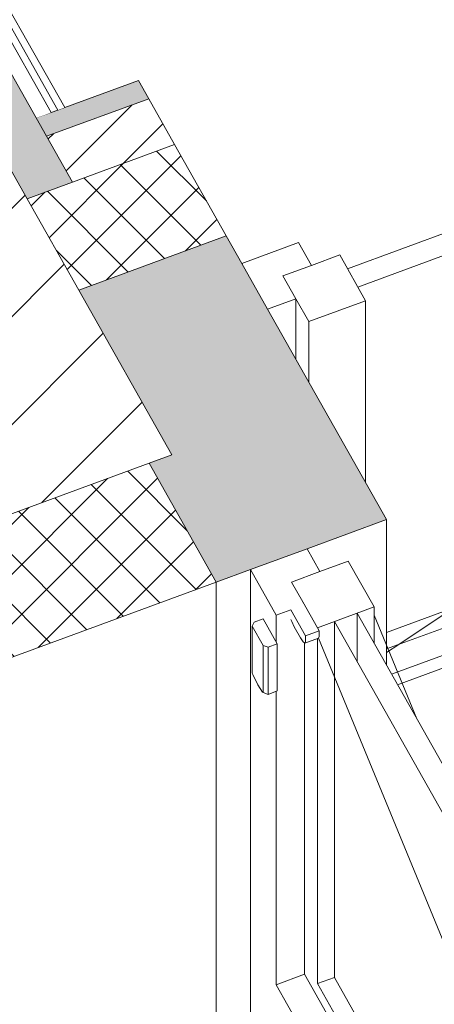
# Model space of a CAD drawing. Header units: millimetres. Extents: x -8337 to 19291, y 9509 to 21675.
# Tile 19 of 163: x -3502 to -3149, y 10338 to 11176. Entities that reach past the tile are written whole.
import ezdxf

# ---------------------------------------------------------------- set-up
doc = ezdxf.new("R2010")
doc.units = ezdxf.units.MM
doc.header["$MEASUREMENT"] = 0
doc.linetypes.add('Wipeout_Contour', pattern=[1000, 0, -1000])
for name, color, linetype in [('10_ESTR_Pilars', 7, 'Continuous'), ('12_FAÇ_Façana', 7, 'Continuous'), ('Nuevo_08_E_Envans secs', 7, 'Continuous'), ('Ventanas Archicad', 7, 'Continuous')]:
    doc.layers.add(name, color=color, linetype=linetype)
for name, color, linetype, lineweight in [('10_ESTR_Pilars_Pluma_Nº__28', 7, 'Continuous', 20), ('10_ESTR_Pilars_Pluma_Nº__42', 8, 'Continuous', 25), ('12_FAÇ_Façana_Pluma_Nº__2', 8, 'Continuous', 5), ('12_FAÇ_Façana_Pluma_Nº__47', 7, 'Continuous', 20), ('12_FAÇ_Façana_Pluma_Nº__7', 7, 'Continuous', 5), ('Nuevo_08_E_Envans secs_Pluma_Nº__1', 7, 'Continuous', 5), ('Ventanas Archicad_Pluma_Nº__1', 7, 'Continuous', 5)]:
    doc.layers.add(name, color=color, linetype=linetype, lineweight=lineweight)
for name, color, linetype, lineweight, true_color in [('12_FAÇ_Façana_Pluma_Nº__102', 7, 'Continuous', 5, 0xcccccc), ('12_FAÇ_Façana_Pluma_Nº__174', 7, 'Continuous', 13, 0xe4ad2c), ('12_FAÇ_Façana_Pluma_Nº__176', 7, 'Continuous', 15, 0x93a0c6), ('Nuevo_08_E_Envans secs_Pluma_Nº__102', 7, 'Continuous', 5, 0xcccccc), ('Nuevo_08_E_Envans secs_Pluma_Nº__171', 171, 'Continuous', 13, 0xaaaaff), ('Nuevo_08_E_Envans secs_Pluma_Nº__177', 7, 'Continuous', 15, 0xf7e046), ('Ventanas Archicad_Pluma_Nº__23', 7, 'Continuous', 5, 0xa4a4a6)]:
    doc.layers.add(name, color=color, linetype=linetype, lineweight=lineweight, true_color=true_color)
pattern_1 = [(45, (0, 0), (-21.2132, 21.2132), []), (135, (0, 0), (21.2132, 21.2132), [])]
pattern_2 = [(0, (0, 0), (0, 779.423), [48.75, -401.25]), (0, (225, 389.7), (0, 779.423), [48.75, -401.25]), (60, (0, 0), (-675, 389.71), [48.75, -401.25]), (60, (450, 0), (-675, 389.71), [48.75, -401.25]), (120, (48.75, 0), (675, 389.71), [48.75, -401.25]), (120, (498.75, 0), (675, 389.71), [48.75, -401.25]), (0, (0, 75), (0, 150), [0, -150, 0, -225]), (45, (75, 75), (-106.066, 106.066), [0, -112.5, 0, -187.5])]
pattern_3 = [(45, (0, 0), (-183.848, 183.848), [195, -65]), (45, (7e-14, 183.85), (-183.848, 183.848), [195, -65])]

# ---------------------------------------------------------------- blocks, each defined once
blk = doc.blocks.new('Elem Sección_16_1')
at = {"layer": '12_FAÇ_Façana_Pluma_Nº__174', "linetype": 'Continuous', "lineweight": 13, "true_color": 0xe4ad2c}
h = blk.add_hatch(dxfattribs=at)
h.set_pattern_fill('SATE_Aislamiento_0001', color=42, style=0, pattern_type=2)
h.set_pattern_definition(pattern_1)
h.paths.add_polyline_path([(-3451.48, 10946.03), (-3325.94, 10992.17), (-3369.95, 11070.01), (-3456.86, 11038.07), (-3495.49, 11023.87)])
at = {"layer": '12_FAÇ_Façana_Pluma_Nº__176', "linetype": 'Continuous', "lineweight": 0, "true_color": 0x495063}
blk.add_hatch(color=251, dxfattribs=at).paths.add_polyline_path([(-3391.95, 11108.93), (-3400.75, 11124.5), (-3487.66, 11092.56), (-3478.86, 11076.99)])
at = {"layer": '12_FAÇ_Façana_Pluma_Nº__2', "linetype": 'Continuous', "lineweight": 5}
h = blk.add_hatch(dxfattribs=at)
h.set_pattern_fill('Ceramic_0001', color=8, style=0, pattern_type=2)
h.set_pattern_definition([(45, (0, 0), (-21.2132, 21.2132), [])])
h.paths.add_polyline_path([(-3478.86, 11076.99), (-3456.86, 11038.07), (-3369.95, 11070.01), (-3391.95, 11108.93)])
at = {"layer": '12_FAÇ_Façana_Pluma_Nº__7', "color": 7, "linetype": 'Continuous', "lineweight": 5}
for p, q in [((-3400.75, 11124.5), (-3463.52, 11101.43)), ((-3391.95, 11108.93), (-3478.86, 11076.99)), ((-3325.94, 10992.17), (-3451.48, 10946.03))]:
    blk.add_line(p, q, dxfattribs=at)
at = {"layer": '12_FAÇ_Façana_Pluma_Nº__7', "color": 7, "linetype": 'Continuous', "lineweight": 5, "flags": 128}
for points in [[(-3400.75, 11124.5), (-3391.95, 11108.93), (-3369.95, 11070.01), (-3325.94, 10992.17)], [(-3463.52, 11101.43), (-3469.31, 11099.3), (-3475.11, 11097.17), (-3487.66, 11092.56)], [(-3369.95, 11070.01), (-3456.86, 11038.07), (-3495.49, 11023.87)]]:
    blk.add_lwpolyline(points, dxfattribs=at)
blk = doc.blocks.new('Elem Sección_19_1')
at = {"color": 254, "linetype": 'Wipeout_Contour', "lineweight": 0, "ltscale": 46044.922711}
blk.add_wipeout([(-3911.38, 11030.83), (-3713.36, 10680.56), (-3372.27, 10805.92), (-3570.29, 11156.2)], dxfattribs=at).dxf.layer = '10_ESTR_Pilars'
at = {"layer": '10_ESTR_Pilars_Pluma_Nº__42', "linetype": 'Continuous', "lineweight": 25}
h = blk.add_hatch(dxfattribs=at)
h.set_pattern_fill('00_GCT_trama_45º_e1_400__05', color=8, style=0, pattern_type=2)
h.set_pattern_definition([(45, (0, 0), (-45.96194, 45.96194), [])])
h.paths.add_polyline_path([(-3911.38, 11030.83), (-3713.36, 10680.56), (-3372.27, 10805.92), (-3570.29, 11156.2)])
at = {"layer": '10_ESTR_Pilars_Pluma_Nº__28', "color": 7, "linetype": 'Continuous', "lineweight": 20}
for p, q in [((-3570.29, 11156.2), (-3911.38, 11030.83)), ((-3911.38, 11030.83), (-3713.36, 10680.56))]:
    blk.add_line(p, q, dxfattribs=at)
at = {"layer": '10_ESTR_Pilars_Pluma_Nº__28', "color": 7, "linetype": 'Continuous', "lineweight": 20, "flags": 128}
for points in [[(-3570.29, 11156.2), (-3495.49, 11023.87), (-3451.48, 10946.03), (-3372.27, 10805.92)], [(-3372.27, 10805.92), (-3391.59, 10798.82), (-3565.41, 10734.94), (-3713.36, 10680.56)]]:
    blk.add_lwpolyline(points, dxfattribs=at)
blk = doc.blocks.new('Elem Sección_31_1')
at = {"layer": '12_FAÇ_Façana_Pluma_Nº__102', "linetype": 'Continuous', "lineweight": 0, "true_color": 0xe5e5e5}
blk.add_hatch(color=254, dxfattribs=at).paths.add_polyline_path([(-3334.38, 10697.63), (-3189.53, 10750.87), (-3325.94, 10992.17), (-3451.48, 10946.03), (-3372.27, 10805.92), (-3391.59, 10798.82)])
at = {"layer": '12_FAÇ_Façana_Pluma_Nº__174', "linetype": 'Continuous', "lineweight": 13, "true_color": 0xe4ad2c}
h = blk.add_hatch(dxfattribs=at)
h.set_pattern_fill('SATE_Aislamiento_0001', color=42, style=0, pattern_type=2)
h.set_pattern_definition(pattern_1)
h.paths.add_polyline_path([(-3508.2, 10633.75), (-3334.38, 10697.63), (-3391.59, 10798.82), (-3565.41, 10734.94), (-3547.81, 10703.8)])
at = {"layer": '12_FAÇ_Façana_Pluma_Nº__47', "color": 7, "linetype": 'Continuous', "lineweight": 20}
for p, q in [((-3189.53, 10627.09), (-3189.53, 10750.87)), ((-3334.38, 10697.63), (-3334.38, 9946.4))]:
    blk.add_line(p, q, dxfattribs=at)
at = {"layer": '12_FAÇ_Façana_Pluma_Nº__7', "color": 7, "linetype": 'Continuous', "lineweight": 5}
blk.add_line((-3391.59, 10798.82), (-3334.38, 10697.63), dxfattribs=at)
at = {"layer": '12_FAÇ_Façana_Pluma_Nº__7', "color": 7, "linetype": 'Continuous', "lineweight": 5, "flags": 128}
for points in [[(-3325.94, 10992.17), (-3312.74, 10968.82), (-3290.74, 10929.9), (-3189.53, 10750.87)], [(-3189.53, 10750.87), (-3257.13, 10726.03), (-3305.41, 10708.28), (-3334.38, 10697.63), (-3508.2, 10633.75), (-3585.46, 10605.35), (-3595.11, 10601.8)]]:
    blk.add_lwpolyline(points, dxfattribs=at)
blk = doc.blocks.new('Elem Sección_33_1')
at = {"layer": 'Ventanas Archicad', "linetype": 'Continuous', "lineweight": 0, "true_color": 0x000000}
h = blk.add_hatch(dxfattribs=at)
h.set_pattern_fill('Hormigón_en_Masa_0001', color=18, style=0, pattern_type=2)
h.set_pattern_definition(pattern_2)
h.paths.add_polyline_path([(-3270.27, 10697.69), (-3248.26, 10658.77), (-3199.98, 10676.52), (-3221.98, 10715.44)])
at = {"layer": 'Ventanas Archicad_Pluma_Nº__1', "color": 7, "linetype": 'Continuous', "lineweight": 5}
for p, q in [((-3257.13, 10726.03), (-3246.12, 10706.57)), ((-3221.98, 10715.44), (-3199.98, 10676.52)), ((-3199.98, 10645.57), (-3199.98, 10676.52)), ((-3214.47, 10671.2), (-3214.47, 10629.94)), ((-2752.42, 9853.89), (-3214.47, 10671.2)), ((-3163.55, 10581.13), (-3199.98, 10669.58)), ((-3233.78, 10664.1), (-3233.78, 10361.24)), ((-3233.78, 10664.1), (-2771.73, 9846.79)), ((-3260.51, 10646.84), (-3258.9, 10645.67)), ((-3259.27, 10645.93), (-3259.27, 10363.88)), ((-3258.9, 10645.67), (-3258.31, 10646.93)), ((-3303.39, 10618.87), (-3303.77, 10620.14)), ((-3299.15, 10610.22), (-3303.39, 10618.87)), ((-3294.91, 10603.87), (-3299.15, 10610.22)), ((-3291.19, 10602.28), (-3294.91, 10603.87)), ((-3294.53, 10603.79), (-3294.91, 10603.87)), ((-3290.31, 10602.11), (-3291.19, 10602.28)), ((-3282.59, 10604.95), (-3290.31, 10602.11)), ((-3283.41, 10355.01), (-3283.41, 10604.64)), ((-3283.41, 10355.01), (-3259.27, 10363.88)), ((-2900.35, 9729.01), (-3259.27, 10363.88)), ((-3248.26, 10355.92), (-3233.78, 10361.24)), ((-3233.78, 10361.24), (-2880.48, 9736.31)), ((-2924.49, 9720.13), (-3283.41, 10355.01)), ((-2894.97, 9730.98), (-3248.26, 10355.92))]:
    blk.add_line(p, q, dxfattribs=at)
at = {"layer": 'Ventanas Archicad_Pluma_Nº__1', "color": 7, "linetype": 'Continuous', "lineweight": 5, "flags": 128}
blk.add_lwpolyline([(-3221.98, 10715.44), (-3246.12, 10706.57), (-3270.27, 10697.69)], dxfattribs=at)
at = {"color": 254, "linetype": 'Wipeout_Contour', "lineweight": 0, "ltscale": 66907.436073}
blk.add_wipeout([(-3282.59, 10645.22), (-3294.47, 10666.24), (-3302.2, 10663.4), (-3303.77, 10660), (-3294.53, 10643.65), (-3290.31, 10642.38)], dxfattribs=at).dxf.layer = 'Ventanas Archicad'
at = {"layer": 'Ventanas Archicad_Pluma_Nº__1', "color": 7, "linetype": 'Continuous', "lineweight": 5}
for p, q in [((-3305.41, 10708.28), (-3305.41, 9980.05)), ((-3305.41, 10708.28), (-3283.41, 10669.36)), ((-3283.41, 10646.67), (-3283.41, 10669.36)), ((-3303.77, 10620.14), (-3303.77, 10660)), ((-3294.53, 10643.65), (-3294.53, 10603.79)), ((-3290.31, 10642.38), (-3290.31, 10602.11)), ((-3282.59, 10604.95), (-3282.59, 10645.22))]:
    blk.add_line(p, q, dxfattribs=at)
at = {"layer": 'Ventanas Archicad_Pluma_Nº__23', "color": 253, "linetype": 'Continuous', "lineweight": 5, "true_color": 0xa4a4a6}
for p, q in [((-3294.47, 10666.24), (-3302.2, 10663.4)), ((-3294.47, 10666.24), (-3282.59, 10645.22)), ((-3302.2, 10663.4), (-3303.77, 10660)), ((-3303.77, 10660), (-3294.53, 10643.65)), ((-3294.53, 10643.65), (-3290.31, 10642.38)), ((-3282.59, 10645.22), (-3290.31, 10642.38))]:
    blk.add_line(p, q, dxfattribs=at)
at = {"color": 254, "linetype": 'Wipeout_Contour', "lineweight": 0, "ltscale": 44613.240967}
blk.add_wipeout([(-3260.81, 10680.96), (-3272.39, 10676.7), (-3258.31, 10651.79), (-3246.72, 10656.05)], dxfattribs=at).dxf.layer = 'Ventanas Archicad'
at = {"layer": 'Ventanas Archicad_Pluma_Nº__1', "color": 7, "linetype": 'Continuous', "lineweight": 5}
for p, q in [((-3270.27, 10697.69), (-3260.81, 10680.96)), ((-3199.98, 10676.52), (-3248.26, 10658.77)), ((-3270.85, 10673.98), (-3283.41, 10669.36)), ((-3270.85, 10665.82), (-3270.19, 10663.96)), ((-3270.19, 10663.96), (-3267.99, 10659.45)), ((-3267.99, 10659.45), (-3262.71, 10650.11)), ((-3262.71, 10650.11), (-3260.51, 10646.84)), ((-3247.31, 10649.93), (-3258.9, 10645.67)), ((-3258.31, 10646.93), (-3258.31, 10651.79)), ((-3248.26, 10355.92), (-3248.26, 10649.58)), ((-2872.38, 9739.29), (-3247.46, 10649.88)), ((-3247.31, 10649.93), (-3246.72, 10651.19)), ((-3246.72, 10651.19), (-3246.72, 10656.05))]:
    blk.add_line(p, q, dxfattribs=at)
at = {"layer": 'Ventanas Archicad_Pluma_Nº__23', "color": 253, "linetype": 'Continuous', "lineweight": 5, "true_color": 0xa4a4a6}
for p in [(-3270.85, 10673.98), (-3246.72, 10656.05)]:
    blk.add_line(p, (-3258.31, 10651.79), dxfattribs=at)
at = {"layer": 'Ventanas Archicad_Pluma_Nº__23', "color": 253, "linetype": 'Continuous', "lineweight": 5, "true_color": 0xa4a4a6, "flags": 128}
blk.add_lwpolyline([(-3260.81, 10680.96), (-3248.26, 10658.77), (-3246.72, 10656.05)], dxfattribs=at)
blk = doc.blocks.new('Elem Sección_35_1')
at = {"layer": 'Ventanas Archicad', "linetype": 'Continuous', "lineweight": 0, "true_color": 0x000000}
h = blk.add_hatch(dxfattribs=at)
h.set_pattern_fill('Hormigón_en_Masa_0001', color=18, style=0, pattern_type=2)
h.set_pattern_definition(pattern_2)
h.paths.add_polyline_path([(-3277.6, 10958.23), (-3255.6, 10919.32), (-3207.31, 10937.06), (-3229.32, 10975.98)])
at = {"layer": 'Ventanas Archicad_Pluma_Nº__1', "color": 7, "linetype": 'Continuous', "lineweight": 5}
for p, q in [((-2208.76, 11336.98), (-3222.71, 10964.31)), ((-3213.91, 10948.74), (-2199.96, 11321.41)), ((-3179.01, 10644.61), (-2193.35, 11302.79)), ((-2199.96, 11018.55), (-3189.53, 10654.84)), ((-3189.53, 10640.74), (-2193.35, 11006.88)), ((-2145.07, 11001.63), (-3185.16, 10619.35)), ((-3264.46, 10986.57), (-3312.74, 10968.82)), ((-3264.46, 10986.57), (-3253.46, 10967.11)), ((-2180.21, 10977.73), (-3180.01, 10610.26)), ((-3229.32, 10975.98), (-3207.31, 10937.06)), ((-3266.6, 10938.77), (-3290.74, 10929.9)), ((-3266.6, 10938.77), (-3266.6, 10887.2)), ((-3207.31, 10937.06), (-3255.6, 10919.32)), ((-3207.31, 10937.06), (-3207.31, 10782.33)), ((-3255.6, 10867.74), (-3255.6, 10919.32)), ((-3189.53, 10637.58), (-3179.01, 10644.61))]:
    blk.add_line(p, q, dxfattribs=at)
at = {"layer": 'Ventanas Archicad_Pluma_Nº__1', "color": 7, "linetype": 'Continuous', "lineweight": 5, "flags": 128}
for points in [[(-3229.32, 10975.98), (-3253.46, 10967.11), (-3277.6, 10958.23)], [(-3277.6, 10958.23), (-3266.6, 10938.77), (-3255.6, 10919.32)]]:
    blk.add_lwpolyline(points, dxfattribs=at)
blk = doc.blocks.new('*X153')
at = {"layer": 'Nuevo_08_E_Envans secs_Pluma_Nº__102', "linetype": 'Continuous', "lineweight": 5, "true_color": 0xcccccc}
blk.add_hatch(color=254, dxfattribs=at).paths.add_polyline_path([(-3587.9, 11187.33), (-3495.49, 11023.87), (-3456.86, 11038.07), (-3487.66, 11092.56), (-3549.27, 11201.53)])
blk = doc.blocks.new('Elem Sección_123_1')
at = {"layer": 'Nuevo_08_E_Envans secs', "lineweight": 0}
blk.add_blockref('*X153', (0, 0), dxfattribs=at)
at = {"color": 254, "linetype": 'Wipeout_Contour', "lineweight": 0, "ltscale": 58531.244747}
blk.add_wipeout([(-3554.99, 11211.65), (-3549.27, 11201.53), (-3487.66, 11092.56), (-3475.11, 11097.17), (-3542.44, 11216.26)], dxfattribs=at).dxf.layer = 'Nuevo_08_E_Envans secs'
at = {"layer": 'Nuevo_08_E_Envans secs_Pluma_Nº__177', "linetype": 'Continuous', "lineweight": 15, "true_color": 0xf7e046}
h = blk.add_hatch(dxfattribs=at)
h.set_pattern_fill('Panellat_HPL_0001', color=53, style=0, pattern_type=2)
h.set_pattern_definition(pattern_3)
h.paths.add_polyline_path([(-3554.99, 11211.65), (-3549.27, 11201.53), (-3487.66, 11092.56), (-3475.11, 11097.17), (-3542.44, 11216.26)])
at = {"color": 254, "linetype": 'Wipeout_Contour', "lineweight": 0, "ltscale": 46804.646509}
blk.add_wipeout([(-3469.31, 11099.3), (-3463.52, 11101.43), (-3536.13, 11229.86), (-3541.92, 11227.73)], dxfattribs=at).dxf.layer = 'Nuevo_08_E_Envans secs'
at = {"layer": 'Nuevo_08_E_Envans secs_Pluma_Nº__171', "linetype": 'Continuous', "lineweight": 13, "true_color": 0xaaaaff}
h = blk.add_hatch(dxfattribs=at)
h.set_pattern_fill('Panellat_HPL_0001', color=161, style=0, pattern_type=2)
h.set_pattern_definition(pattern_3)
h.paths.add_polyline_path([(-3469.31, 11099.3), (-3463.52, 11101.43), (-3536.13, 11229.86), (-3541.92, 11227.73)])
at = {"layer": 'Nuevo_08_E_Envans secs_Pluma_Nº__1', "color": 7, "linetype": 'Continuous', "lineweight": 5}
for p, q in [((-3536.13, 11229.86), (-3541.92, 11227.73)), ((-3536.13, 11229.86), (-3463.52, 11101.43)), ((-3539.28, 11223.06), (-3469.31, 11099.3)), ((-3542.44, 11216.26), (-3475.11, 11097.17))]:
    blk.add_line(p, q, dxfattribs=at)
at = {"layer": 'Nuevo_08_E_Envans secs_Pluma_Nº__1', "color": 7, "linetype": 'Continuous', "lineweight": 5, "flags": 128}
blk.add_lwpolyline([(-3549.27, 11201.53), (-3487.66, 11092.56), (-3478.86, 11076.99), (-3456.86, 11038.07)], dxfattribs=at)

msp = doc.modelspace()

# ---------------------------------------------------------------- block references
at = {"layer": '12_FAÇ_Façana', "lineweight": 0}
msp.add_blockref('Elem Sección_16_1', (0, 0), dxfattribs=at)

# ---------------------------------------------------------------- next in the draw order: block references
at = {"layer": '10_ESTR_Pilars', "lineweight": 0}
msp.add_blockref('Elem Sección_19_1', (0, 0), dxfattribs=at)

# ---------------------------------------------------------------- next in the draw order: block references
at = {"layer": '12_FAÇ_Façana', "lineweight": 0}
msp.add_blockref('Elem Sección_31_1', (0, 0), dxfattribs=at)
at = {"layer": 'Nuevo_08_E_Envans secs', "lineweight": 0}
msp.add_blockref('Elem Sección_123_1', (0, 0), dxfattribs=at)

# ---------------------------------------------------------------- next in the draw order: block references
at = {"layer": 'Ventanas Archicad', "lineweight": 0}
msp.add_blockref('Elem Sección_33_1', (0, 0), dxfattribs=at)

# ---------------------------------------------------------------- next in the draw order: block references
msp.add_blockref('Elem Sección_35_1', (0, 0), dxfattribs=at)

doc.saveas('drawing.dxf')
